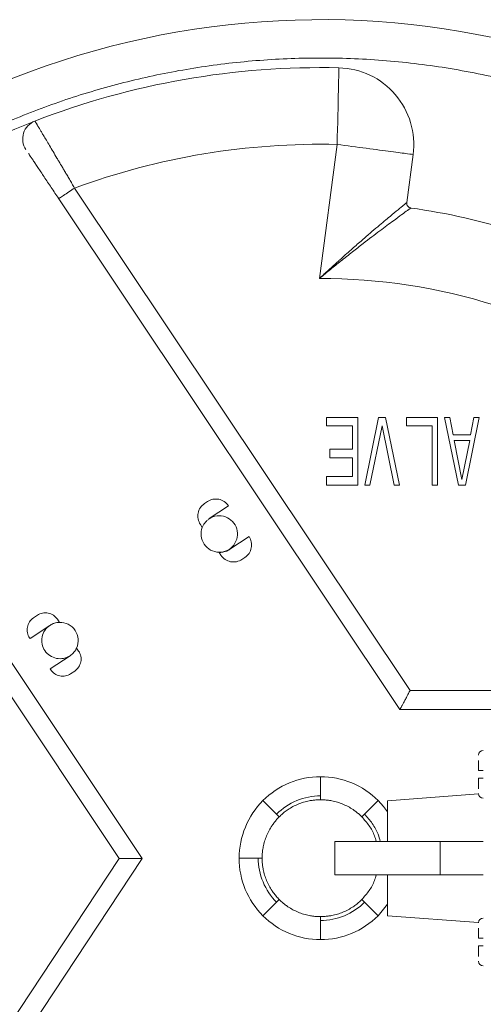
# Model space of a CAD drawing. Header units: metres. Extents: x 70279.8 to 70377.7, y 409251.8 to 409331.5.
# Tile 178 of 244: x 70323.6186 to 70323.667, y 409324.5848 to 409324.6875. Entities that reach past the tile are written whole.
import ezdxf

# ---------------------------------------------------------------- set-up
doc = ezdxf.new("R2010")
doc.units = ezdxf.units.M
doc.linetypes.add('TRATTOPUNTO', pattern=[25.4, 12.7, -6.35, 0, -6.35])

# ---------------------------------------------------------------- blocks, each defined once
blk = doc.blocks.new('Reactor_20170118')
at = {"color": 7, "linetype": 'Continuous', "lineweight": 15, "ltscale": 0.1}
for p, q in [((351.76, 74.48), (349.92, 60.5)), ((359.03, 68.41), (359.69, 73.44)), ((359.38, 17.5), (324.34, 69.93)), ((322.68, 68.82), (358.31, 15.5)), ((331.41, -0.04), (296.91, 51.6)), ((295.24, 50.49), (329.01, -0.05)), ((350.65, 46), (353.91, 46)), ((350.65, 46), (350.65, 45.1)), ((353.91, 46), (353.91, 38.93)), ((354.64, 38.93), (356.09, 46)), ((356.81, 46), (356.09, 46)), ((356.81, 46), (358.26, 38.93)), ((358.99, 45.1), (358.99, 46)), ((358.99, 46), (362.25, 46)), ((362.25, 46), (362.25, 38.93)), ((362.97, 46), (363.52, 46)), ((364.42, 38.93), (362.97, 46)), ((363.52, 46), (363.88, 44.19)), ((366.6, 46), (365.15, 38.93)), ((365.69, 44.19), (366.05, 46)), ((366.05, 46), (366.6, 46)), ((353.37, 45.1), (350.65, 45.1)), ((353.37, 42.69), (353.37, 45.1)), ((356.45, 45.1), (355.18, 38.93)), ((357.72, 38.93), (356.45, 45.1)), ((361.7, 45.1), (358.99, 45.1)), ((361.7, 38.93), (361.7, 45.1)), ((363.88, 44.19), (365.69, 44.19)), ((363.97, 43.59), (365.6, 43.59)), ((364.78, 39.53), (363.97, 43.59)), ((365.6, 43.59), (364.78, 39.53)), ((351.01, 41.79), (351.01, 42.69)), ((351.01, 42.69), (353.37, 42.69)), ((353.37, 41.79), (351.01, 41.79)), ((353.37, 39.83), (353.37, 41.79)), ((350.65, 38.93), (350.65, 39.83)), ((350.65, 39.83), (353.37, 39.83)), ((353.91, 38.93), (350.65, 38.93)), ((355.18, 38.93), (354.64, 38.93)), ((358.26, 38.93), (357.72, 38.93)), ((361.7, 38.93), (362.25, 38.93)), ((365.15, 38.93), (364.42, 38.93)), ((337.91, 37.01), (338.22, 37.22)), ((340.41, 36.78), (338.38, 35.43)), ((337.68, 34.52), (337.48, 34.83)), ((340.57, 32.24), (342.56, 33.57)), ((339.43, 31.91), (339.63, 31.61)), ((341.82, 31.18), (342.12, 31.38)), ((320.46, 25.35), (320.04, 25.07)), ((322.54, 24.93), (322.75, 24.61)), ((319.69, 22.91), (321.77, 24.29)), ((319.63, 22.99), (319.69, 22.91)), ((324.76, 21.61), (324.55, 21.93)), ((323.88, 21.13), (321.8, 19.75)), ((321.85, 19.66), (321.8, 19.75)), ((323.93, 19.25), (324.35, 19.53)), ((422.44, 17.5), (359.38, 17.5)), ((358.31, 15.5), (422.44, 15.5)), ((350.02, 6.5), (350.02, 8.5)), ((350.02, 6.1), (350.02, 6.5)), ((366.53, 6.71), (357.02, 6)), ((344.01, 6.01), (345.43, 4.6)), ((356.04, 6.01), (354.62, 4.6)), ((357.02, 6), (357.02, 1.75)), ((345.43, 4.6), (345.71, 4.31)), ((354.62, 4.6), (354.34, 4.31)), ((351.52, 1.75), (351.52, -1.75)), ((357.02, 1.75), (351.52, 1.75)), ((362.52, -1.75), (362.52, 1.75)), ((343.52, 0), (341.52, 0)), ((343.92, 0), (343.52, 0)), ((329.01, -0.05), (295.46, -50.73)), ((297.13, -51.83), (331.41, -0.04)), ((351.52, -1.75), (357.02, -1.75)), ((357.02, -1.75), (357.02, -6)), ((344.01, -6.01), (345.43, -4.6)), ((345.43, -4.6), (345.71, -4.31)), ((354.62, -4.6), (354.34, -4.31)), ((356.04, -6.01), (354.62, -4.6)), ((356.04, -6.01), (357.02, -4.8)), ((350.02, -6.1), (350.02, -6.5)), ((357.02, -6), (366.53, -6.71)), ((350.02, -6.5), (350.02, -8.5))]:
    blk.add_line(p, q, dxfattribs=at)
at = {"color": 7, "linetype": 'TRATTOPUNTO', "ltscale": 0.1}
blk.add_line((1091, 0), (-1091, 0), dxfattribs=at)
at = {"color": 7, "linetype": 'Continuous', "lineweight": 15, "flags": 128}
blk.add_lwpolyline([(356.04, 6.01), (356.6, 5.39), (357.02, 4.82)], dxfattribs=at)
at = {"color": 7, "linetype": 'Continuous', "lineweight": 15}
for centre, radius, start, end in [((350.02, 0), 87.5, 33.6615, 326.3385), ((350.02, 0), 82.5, 88.6645, 111.1941), ((351.76, 74.48), 8, 352.5, 88.6645), ((350.02, 0), 68.5, 62.9152, 82.0848), ((367.02, 10.75), 0.5, 90, 180), ((350.02, 0), 8.5, 90, 135), ((367.02, 6.75), 0.5, 180, 270), ((350.02, 0), 8.5, 180, 225), ((350.02, 0), 8.5, 270, 315), ((367.02, -6.75), 0.5, 90, 180), ((367.02, -10.75), 0.5, 180, 270)]:
    blk.add_arc(centre, radius, start, end, dxfattribs=at)
for points, knots in [([(418, 48.5), (417.82, 48.74), (417.47, 49.23), (416.94, 49.95), (416.39, 50.67), (415.84, 51.38), (415.29, 52.09), (414.72, 52.79), (414.15, 53.48), (413.57, 54.17), (412.99, 54.85), (412.39, 55.52), (411.79, 56.19), (411.18, 56.85), (410.57, 57.51), (409.4, 58.73), (407.64, 60.47), (405.23, 62.68), (402.74, 64.79), (399.26, 67.5), (394.68, 70.66), (388.84, 74.03), (382.73, 76.93), (376.37, 79.33), (369.83, 81.21), (363.2, 82.55), (356.51, 83.34), (349.86, 83.59), (343.27, 83.31), (336.86, 82.54), (330.6, 81.29), (324.54, 79.6), (318.62, 77.45), (312.8, 74.84), (307.13, 71.74), (301.61, 68.14), (296.34, 64.08), (291.36, 59.54), (286.73, 54.6), (282.5, 49.28), (278.72, 43.63), (275.43, 37.72), (272.63, 31.59), (270.37, 25.33), (268.62, 18.97), (267.4, 12.63), (266.68, 6.29), (266.45, 0), (266.68, -6.29), (267.4, -12.63), (268.62, -18.97), (270.37, -25.33), (272.63, -31.59), (275.43, -37.72), (278.72, -43.63), (282.5, -49.28), (286.73, -54.6), (291.36, -59.54), (296.34, -64.08), (301.61, -68.14), (307.13, -71.74), (312.8, -74.84), (318.62, -77.45), (324.54, -79.6), (330.6, -81.29), (336.86, -82.54), (343.27, -83.31), (349.86, -83.59), (356.51, -83.34), (363.2, -82.55), (369.83, -81.21), (376.37, -79.33), (382.73, -76.93), (388.84, -74.03), (394.68, -70.66), (399.26, -67.5), (402.73, -64.79), (405.23, -62.68), (407.64, -60.47), (409.61, -58.52), (411.19, -56.86), (412.4, -55.53), (413.58, -54.17), (414.73, -52.79), (415.85, -51.39), (416.94, -49.96), (417.64, -48.99), (418, -48.5)], [0, 0, 0, 0, 0.0021383, 0.0042751, 0.0064107, 0.0085453, 0.0106791, 0.0128124, 0.0149454, 0.0170784, 0.0192117, 0.0213454, 0.0234799, 0.0256153, 0.027752, 0.0298902, 0.0376532, 0.0454046, 0.0531563, 0.0609202, 0.0768367, 0.0927544, 0.1088814, 0.1250097, 0.1411367, 0.157265, 0.1731815, 0.1890992, 0.2046106, 0.2201233, 0.2350643, 0.2500065, 0.2649475, 0.2798898, 0.2954012, 0.3109139, 0.3268303, 0.3427481, 0.3588751, 0.3750034, 0.3911304, 0.4072587, 0.4231751, 0.4390929, 0.4546043, 0.470117, 0.485058, 0.5000002, 0.5149412, 0.5298835, 0.5453949, 0.5609075, 0.576824, 0.5927418, 0.6088688, 0.6249971, 0.6411241, 0.6572523, 0.6731688, 0.6890866, 0.704598, 0.7201107, 0.7350517, 0.7499939, 0.7649349, 0.7798771, 0.7953886, 0.8109012, 0.8268177, 0.8427354, 0.8588624, 0.8749907, 0.8911177, 0.907246, 0.9231625, 0.9390802, 0.9468432, 0.9545946, 0.9623463, 0.9701103, 0.9743847, 0.9786544, 0.9829212, 0.9871872, 0.9914544, 0.9957246, 1, 1, 1, 1]), ([(351.76, 74.48), (351.81, 76.6), (351.86, 78.64), (351.93, 81.63), (351.95, 82.48), (351.95, 82.48)], [0, 0, 0, 0, 0.5, 0.5, 1, 1, 1, 1]), ([(290.37, 56.99), (294.54, 61.35), (299.18, 65.25), (309.2, 71.94), (314.58, 74.74), (320.2, 76.92)], [0, 0, 0, 0, 0.5, 0.5, 1, 1, 1, 1]), ([(319.26, 73.94), (319.09, 74.19), (318.98, 74.48), (318.9, 75.07), (318.92, 75.37), (319.1, 75.94), (319.26, 76.21), (319.67, 76.64), (319.92, 76.81), (320.2, 76.92)], [0, 0, 0, 0, 0.25, 0.25, 0.5, 0.5, 0.75, 0.75, 1, 1, 1, 1]), ([(320.2, 76.92), (320.2, 76.92), (320.2, 76.92), (320.21, 76.9), (320.22, 76.88), (320.24, 76.85), (320.27, 76.8), (320.3, 76.75), (320.34, 76.69), (320.38, 76.62), (320.43, 76.54), (320.48, 76.45), (320.54, 76.35), (320.6, 76.25), (320.67, 76.13), (320.75, 76), (320.83, 75.87), (320.91, 75.73), (321, 75.57), (321.16, 75.32), (321.39, 74.93), (321.72, 74.37), (322.09, 73.74), (322.42, 73.19), (322.69, 72.73), (322.89, 72.4), (323.1, 72.04), (323.33, 71.66), (323.56, 71.26), (323.81, 70.84), (324.07, 70.39), (324.25, 70.09), (324.34, 69.93)], [0, 0, 0, 0, 0.0230496, 0.046157, 0.0693233, 0.0925492, 0.1158358, 0.1391838, 0.1625942, 0.1860679, 0.2096056, 0.2332082, 0.2568766, 0.2806115, 0.3044136, 0.3282837, 0.3522226, 0.3762308, 0.4003092, 0.4244583, 0.4914568, 0.5604278, 0.6313792, 0.7043164, 0.7358279, 0.7688977, 0.8035252, 0.8397098, 0.8774507, 0.9167468, 0.957597, 1, 1, 1, 1]), ([(351.76, 74.48), (352.8, 74.34), (353.84, 74.21), (355.76, 73.95), (356.64, 73.84), (358.1, 73.64), (358.69, 73.57), (359.49, 73.46), (359.69, 73.44), (359.69, 73.44)], [0, 0, 0, 0, 0.25, 0.25, 0.5, 0.5, 0.75, 0.75, 1, 1, 1, 1]), ([(319.53, 73.53), (319.57, 73.48), (319.68, 73.32), (319.93, 72.94), (320.24, 72.48), (320.61, 71.93), (321.15, 71.11), (321.9, 70), (322.42, 69.21), (322.68, 68.82)], [0, 0, 0, 0, 0.0669921, 0.2318119, 0.3219839, 0.4124124, 0.6053569, 0.8041129, 1, 1, 1, 1]), ([(322.68, 68.82), (322.68, 68.82), (322.72, 68.85), (322.89, 68.96), (323.02, 69.05), (323.36, 69.27), (323.55, 69.4), (323.95, 69.67), (324.16, 69.81), (324.34, 69.93)], [0, 0, 0, 0, 0.25, 0.25, 0.5, 0.5, 0.75, 0.75, 1, 1, 1, 1]), ([(349.92, 60.5), (350.03, 60.6), (350.25, 60.81), (350.58, 61.11), (350.89, 61.4), (351.19, 61.67), (351.48, 61.93), (351.75, 62.18), (352.33, 62.7), (353.17, 63.45), (354.23, 64.38), (355.16, 65.19), (355.97, 65.88), (356.68, 66.47), (357.42, 67.09), (358.14, 67.68), (358.6, 68.06), (358.82, 68.24), (358.91, 68.31), (358.98, 68.37), (359.02, 68.4), (359.03, 68.41), (359.03, 68.41)], [0, 0, 0, 0, 0.028799, 0.056514, 0.083147, 0.108696, 0.133162, 0.156547, 0.178851, 0.280666, 0.372273, 0.454795, 0.531127, 0.598774, 0.662178, 0.765886, 0.861137, 0.889513, 0.917501, 0.945187, 0.972657, 1, 1, 1, 1]), ([(359.46, 67.85), (359.46, 67.85), (359.46, 67.85), (359.44, 67.84), (359.42, 67.82), (359.39, 67.8), (359.35, 67.77), (359.3, 67.74), (359.25, 67.7), (359.18, 67.65), (358.99, 67.51), (358.53, 67.18), (357.57, 66.47), (356.2, 65.46), (354.72, 64.33), (353.33, 63.25), (352.37, 62.49), (351.6, 61.87), (351.06, 61.44), (350.5, 60.98), (350.12, 60.66), (349.92, 60.5)], [0, 0, 0, 0, 0.015237, 0.030494, 0.045785, 0.061125, 0.076529, 0.092012, 0.107589, 0.123273, 0.139078, 0.234889, 0.338115, 0.47442, 0.627539, 0.72055, 0.820972, 0.862688, 0.906449, 0.95223, 1, 1, 1, 1]), ([(359.03, 68.41), (359.01, 68.28), (359.05, 68.14), (359.21, 67.94), (359.33, 67.87), (359.46, 67.85)], [0, 0, 0, 0, 0.5, 0.5, 1, 1, 1, 1]), ([(337.48, 34.83), (337.37, 35), (337.28, 35.19), (337.2, 35.6), (337.2, 35.81), (337.28, 36.21), (337.36, 36.41), (337.59, 36.75), (337.74, 36.9), (337.91, 37.01)], [0, 0, 0, 0, 0.25, 0.25, 0.5, 0.5, 0.75, 0.75, 1, 1, 1, 1]), ([(338.22, 37.22), (338.39, 37.33), (338.58, 37.41), (338.99, 37.49), (339.2, 37.49), (339.6, 37.41), (339.8, 37.33), (340.14, 37.1), (340.29, 36.95), (340.41, 36.78)], [0, 0, 0, 0, 0.25, 0.25, 0.5, 0.5, 0.75, 0.75, 1, 1, 1, 1]), ([(337.68, 34.52), (337.7, 34.57), (337.74, 34.66), (337.81, 34.78), (337.88, 34.9), (338, 35.06), (338.16, 35.24), (338.31, 35.35), (338.39, 35.41)], [0, 0, 0, 0, 0.125357, 0.250044, 0.374748, 0.500153, 0.749982, 1, 1, 1, 1]), ([(338.39, 35.41), (338.64, 35.57), (338.93, 35.68), (339.51, 35.75), (339.82, 35.71), (340.37, 35.51), (340.63, 35.35), (341.04, 34.91), (341.19, 34.65), (341.36, 34.08), (341.37, 33.78), (341.27, 33.2), (341.14, 32.92), (340.79, 32.44), (340.55, 32.25), (340.02, 31.99), (339.72, 31.92), (339.43, 31.93)], [0, 0, 0, 0, 0.125, 0.125, 0.25, 0.25, 0.375, 0.375, 0.5, 0.5, 0.625, 0.625, 0.75, 0.75, 0.875, 0.875, 1, 1, 1, 1]), ([(337.68, 34.52), (337.57, 34.24), (337.53, 33.93), (337.59, 33.32), (337.7, 33.02), (338.04, 32.51), (338.28, 32.3), (338.82, 32.01), (339.12, 31.93), (339.43, 31.93)], [0, 0, 0, 0, 0.25, 0.25, 0.5, 0.5, 0.75, 0.75, 1, 1, 1, 1]), ([(342.56, 33.57), (342.67, 33.39), (342.75, 33.2), (342.83, 32.79), (342.83, 32.58), (342.75, 32.18), (342.67, 31.98), (342.44, 31.64), (342.29, 31.49), (342.12, 31.38)], [0, 0, 0, 0, 0.25, 0.25, 0.5, 0.5, 0.75, 0.75, 1, 1, 1, 1]), ([(340.57, 32.24), (340.53, 32.22), (340.47, 32.17), (340.36, 32.11), (340.25, 32.06), (340.14, 32.02), (340, 31.98), (339.83, 31.94), (339.63, 31.91), (339.49, 31.91), (339.43, 31.91)], [0, 0, 0, 0, 0.100472, 0.200325, 0.299948, 0.399733, 0.500068, 0.666721, 0.83276, 1, 1, 1, 1]), ([(341.82, 31.18), (341.65, 31.06), (341.45, 30.98), (341.05, 30.9), (340.84, 30.9), (340.43, 30.98), (340.24, 31.06), (339.89, 31.29), (339.74, 31.44), (339.63, 31.61)], [0, 0, 0, 0, 0.25, 0.25, 0.5, 0.5, 0.75, 0.75, 1, 1, 1, 1]), ([(319.63, 22.99), (319.52, 23.15), (319.45, 23.34), (319.37, 23.72), (319.37, 23.92), (319.45, 24.31), (319.52, 24.49), (319.74, 24.82), (319.88, 24.96), (320.04, 25.07)], [0, 0, 0, 0, 0.25, 0.25, 0.5, 0.5, 0.75, 0.75, 1, 1, 1, 1]), ([(320.46, 25.35), (320.62, 25.46), (320.81, 25.53), (321.19, 25.61), (321.39, 25.61), (321.78, 25.53), (321.96, 25.46), (322.29, 25.24), (322.43, 25.1), (322.54, 24.93)], [0, 0, 0, 0, 0.25, 0.25, 0.5, 0.5, 0.75, 0.75, 1, 1, 1, 1]), ([(321.77, 24.29), (321.56, 24.16), (321.38, 23.98), (321.1, 23.56), (321.01, 23.33), (320.91, 22.84), (320.91, 22.59), (321.01, 22.1), (321.1, 21.87), (321.38, 21.45), (321.56, 21.27), (321.97, 21), (322.21, 20.9), (322.69, 20.8), (322.95, 20.8), (323.44, 20.9), (323.67, 21), (323.88, 21.13)], [0, 0, 0, 0, 0.125, 0.125, 0.25, 0.25, 0.375, 0.375, 0.5, 0.5, 0.625, 0.625, 0.75, 0.75, 0.875, 0.875, 1, 1, 1, 1]), ([(321.77, 24.29), (321.8, 24.32), (321.88, 24.37), (321.99, 24.43), (322.11, 24.48), (322.28, 24.54), (322.49, 24.59), (322.67, 24.61), (322.75, 24.61)], [0, 0, 0, 0, 0.1254301, 0.2501977, 0.374903, 0.500147, 0.749691, 1, 1, 1, 1]), ([(324.55, 21.93), (324.68, 22.22), (324.74, 22.55), (324.69, 23.19), (324.58, 23.5), (324.22, 24.04), (323.97, 24.26), (323.4, 24.55), (323.08, 24.62), (322.75, 24.61)], [0, 0, 0, 0, 0.25, 0.25, 0.5, 0.5, 0.75, 0.75, 1, 1, 1, 1]), ([(324.55, 21.93), (324.53, 21.89), (324.49, 21.81), (324.43, 21.69), (324.35, 21.59), (324.24, 21.45), (324.09, 21.29), (323.95, 21.19), (323.88, 21.13)], [0, 0, 0, 0, 0.12543, 0.250198, 0.374903, 0.500147, 0.749691, 1, 1, 1, 1]), ([(324.76, 21.61), (324.87, 21.44), (324.95, 21.26), (325.03, 20.87), (325.03, 20.67), (324.95, 20.29), (324.87, 20.1), (324.65, 19.78), (324.51, 19.64), (324.35, 19.53)], [0, 0, 0, 0, 0.25, 0.25, 0.5, 0.5, 0.75, 0.75, 1, 1, 1, 1]), ([(323.93, 19.25), (323.77, 19.14), (323.59, 19.06), (323.2, 18.99), (323, 18.99), (322.62, 19.06), (322.43, 19.14), (322.1, 19.36), (321.96, 19.5), (321.85, 19.66)], [0, 0, 0, 0, 0.25, 0.25, 0.5, 0.5, 0.75, 0.75, 1, 1, 1, 1]), ([(358.31, 15.5), (358.31, 15.5), (358.31, 15.5), (358.32, 15.51), (358.33, 15.53), (358.34, 15.56), (358.36, 15.6), (358.4, 15.67), (358.48, 15.82), (358.62, 16.07), (358.79, 16.39), (358.95, 16.69), (359.09, 16.97), (359.22, 17.21), (359.32, 17.4), (359.38, 17.5)], [0, 0, 0, 0, 0.037116, 0.074424, 0.111964, 0.149775, 0.187898, 0.22637, 0.348836, 0.480056, 0.604867, 0.746392, 0.811949, 0.896488, 1, 1, 1, 1]), ([(366.52, 10.2), (366.52, 10.06), (366.52, 9.77), (366.52, 9.37), (366.52, 9.15)], [0, 0, 0, 0, 0.464521, 1, 1, 1, 1]), ([(356.04, 6.01), (355.25, 6.8), (354.31, 7.43), (352.25, 8.28), (351.14, 8.5), (350.02, 8.5)], [0, 0, 0, 0, 0.5, 0.5, 1, 1, 1, 1]), ([(367.02, 9.15), (366.89, 9.15), (366.76, 9.15), (366.58, 9.15), (366.52, 9.15), (366.52, 9.15)], [0, 0, 0, 0, 0.5, 0.5, 1, 1, 1, 1]), ([(366.52, 7.24), (366.52, 7.4), (366.52, 7.71), (366.52, 8.13), (366.52, 8.35)], [0, 0, 0, 0, 0.493583, 1, 1, 1, 1]), ([(367.02, 8.35), (366.89, 8.35), (366.76, 8.35), (366.58, 8.35), (366.52, 8.35), (366.52, 8.35)], [0, 0, 0, 0, 0.5, 0.5, 1, 1, 1, 1]), ([(345.43, 4.6), (346.03, 5.2), (346.75, 5.68), (348.32, 6.33), (349.17, 6.5), (350.02, 6.5)], [0, 0, 0, 0, 0.5, 0.5, 1, 1, 1, 1]), ([(344.01, 6.01), (343.23, 5.22), (342.6, 4.28), (341.75, 2.22), (341.52, 1.11), (341.52, 0)], [0, 0, 0, 0, 0.5, 0.5, 1, 1, 1, 1]), ([(345.71, 4.31), (345.77, 4.37), (345.88, 4.48), (346.06, 4.64), (346.24, 4.79), (346.43, 4.93), (346.73, 5.14), (347.14, 5.39), (347.69, 5.64), (348.26, 5.85), (348.78, 5.98), (349.24, 6.05), (349.63, 6.09), (349.89, 6.1), (350.02, 6.1)], [0, 0, 0, 0, 0.049615, 0.099109, 0.148557, 0.198035, 0.247617, 0.37376, 0.500014, 0.626157, 0.752411, 0.834927, 0.917341, 1, 1, 1, 1]), ([(350.02, 6.1), (350.1, 6.1), (350.26, 6.1), (350.5, 6.08), (350.73, 6.06), (350.97, 6.03), (351.32, 5.97), (351.79, 5.85), (352.36, 5.64), (352.91, 5.39), (353.37, 5.11), (353.75, 4.84), (354.05, 4.59), (354.24, 4.4), (354.34, 4.31)], [0, 0, 0, 0, 0.0496148, 0.0991089, 0.1485573, 0.1980348, 0.2476165, 0.37376, 0.5000135, 0.626157, 0.7524105, 0.8349267, 0.9173406, 1, 1, 1, 1]), ([(343.92, 0), (343.93, 0.08), (343.93, 0.24), (343.94, 0.47), (343.96, 0.71), (344, 0.95), (344.06, 1.3), (344.18, 1.77), (344.38, 2.34), (344.64, 2.89), (344.91, 3.34), (345.19, 3.72), (345.44, 4.03), (345.62, 4.22), (345.71, 4.31)], [0, 0, 0, 0, 0.049615, 0.099109, 0.148557, 0.198035, 0.247617, 0.37376, 0.500014, 0.626157, 0.752411, 0.834927, 0.917341, 1, 1, 1, 1]), ([(354.34, 4.31), (354.6, 4.01), (355.13, 3.42), (355.62, 2.53), (355.78, 1.95), (355.84, 1.75)], [0, 0, 0, 0, 0.3983004, 0.7965998, 1, 1, 1, 1]), ([(354.62, 4.6), (354.9, 4.28), (355.47, 3.64), (356.01, 2.66), (356.19, 2), (356.25, 1.75)], [0, 0, 0, 0, 0.3839094, 0.7678186, 1, 1, 1, 1]), ([(345.43, -4.6), (344.83, -3.99), (344.35, -3.27), (343.69, -1.7), (343.52, -0.85), (343.52, 0)], [0, 0, 0, 0, 0.5, 0.5, 1, 1, 1, 1]), ([(345.71, -4.31), (345.66, -4.26), (345.55, -4.14), (345.39, -3.97), (345.24, -3.78), (345.09, -3.59), (344.89, -3.3), (344.64, -2.89), (344.38, -2.34), (344.18, -1.77), (344.05, -1.25), (343.97, -0.79), (343.93, -0.4), (343.93, -0.13), (343.92, 0)], [0, 0, 0, 0, 0.049615, 0.099109, 0.148557, 0.198035, 0.247617, 0.37376, 0.500014, 0.626157, 0.752411, 0.834927, 0.917341, 1, 1, 1, 1]), ([(329.01, -0.05), (329.06, -0.05), (329.17, -0.05), (329.32, -0.04), (329.46, -0.04), (329.59, -0.04), (329.7, -0.04), (329.8, -0.04), (330.02, -0.04), (330.34, -0.04), (330.72, -0.04), (331.03, -0.04), (331.23, -0.04), (331.34, -0.04), (331.4, -0.04), (331.41, -0.04), (331.41, -0.04)], [0, 0, 0, 0, 0.047907, 0.092214, 0.132921, 0.170027, 0.203534, 0.233442, 0.259753, 0.4035, 0.529127, 0.659692, 0.780144, 0.854812, 0.92794, 1, 1, 1, 1]), ([(355.84, -1.75), (355.78, -1.95), (355.62, -2.53), (355.13, -3.42), (354.6, -4.01), (354.34, -4.31)], [0, 0, 0, 0, 0.203398, 0.601701, 1, 1, 1, 1]), ([(350.02, -6.1), (349.95, -6.1), (349.79, -6.1), (349.55, -6.08), (349.31, -6.06), (349.08, -6.03), (348.73, -5.97), (348.26, -5.85), (347.69, -5.64), (347.14, -5.39), (346.68, -5.11), (346.3, -4.84), (346, -4.59), (345.81, -4.4), (345.71, -4.31)], [0, 0, 0, 0, 0.049615, 0.099109, 0.148557, 0.198035, 0.247617, 0.37376, 0.500014, 0.626157, 0.752411, 0.834927, 0.917341, 1, 1, 1, 1]), ([(354.34, -4.31), (354.28, -4.37), (354.17, -4.48), (353.99, -4.64), (353.81, -4.79), (353.62, -4.93), (353.32, -5.14), (352.91, -5.39), (352.36, -5.64), (351.79, -5.85), (351.27, -5.98), (350.81, -6.05), (350.42, -6.09), (350.16, -6.1), (350.02, -6.1)], [0, 0, 0, 0, 0.049615, 0.099109, 0.148557, 0.198035, 0.247617, 0.37376, 0.500014, 0.626157, 0.752411, 0.834927, 0.917341, 1, 1, 1, 1]), ([(354.62, -4.6), (354.02, -5.2), (353.3, -5.68), (351.73, -6.33), (350.88, -6.5), (350.02, -6.5)], [0, 0, 0, 0, 0.5, 0.5, 1, 1, 1, 1]), ([(344.01, -6.01), (344.8, -6.8), (345.74, -7.43), (347.8, -8.28), (348.91, -8.5), (350.02, -8.5)], [0, 0, 0, 0, 0.5, 0.5, 1, 1, 1, 1]), ([(366.52, -7.3), (366.52, -7.44), (366.52, -7.73), (366.52, -8.13), (366.52, -8.35)], [0, 0, 0, 0, 0.464516, 1, 1, 1, 1]), ([(367.02, -8.35), (366.89, -8.35), (366.76, -8.35), (366.58, -8.35), (366.52, -8.35), (366.52, -8.35)], [0, 0, 0, 0, 0.5, 0.5, 1, 1, 1, 1]), ([(366.52, -10.26), (366.52, -10.1), (366.52, -9.79), (366.52, -9.37), (366.52, -9.15)], [0, 0, 0, 0, 0.493583, 1, 1, 1, 1]), ([(367.02, -9.15), (366.89, -9.15), (366.76, -9.15), (366.58, -9.15), (366.52, -9.15), (366.52, -9.15)], [0, 0, 0, 0, 0.5, 0.5, 1, 1, 1, 1])]:
    blk.add_open_spline(points, degree=3, knots=knots, dxfattribs=at)
for points in [[(324.34, 69.93), (333.12, 73.16), (342.42, 74.7), (351.76, 74.48)], [(349.92, 60.5), (362.41, 60.52), (374.6, 56.68), (384.81, 49.5)], [(357.02, 1.75), (360.36, 1.75), (363.69, 1.75), (367.02, 1.75)], [(367.02, -1.75), (363.69, -1.75), (360.36, -1.75), (357.02, -1.75)]]:
    blk.add_open_spline(points, degree=3, dxfattribs=at)

msp = doc.modelspace()

# ---------------------------------------------------------------- block references
at = {"xscale": 0.001, "yscale": 0.001, "zscale": 0.001}
msp.add_blockref('Reactor_20170118', (70323.3, 409324.6), dxfattribs=at)

doc.saveas('drawing.dxf')
